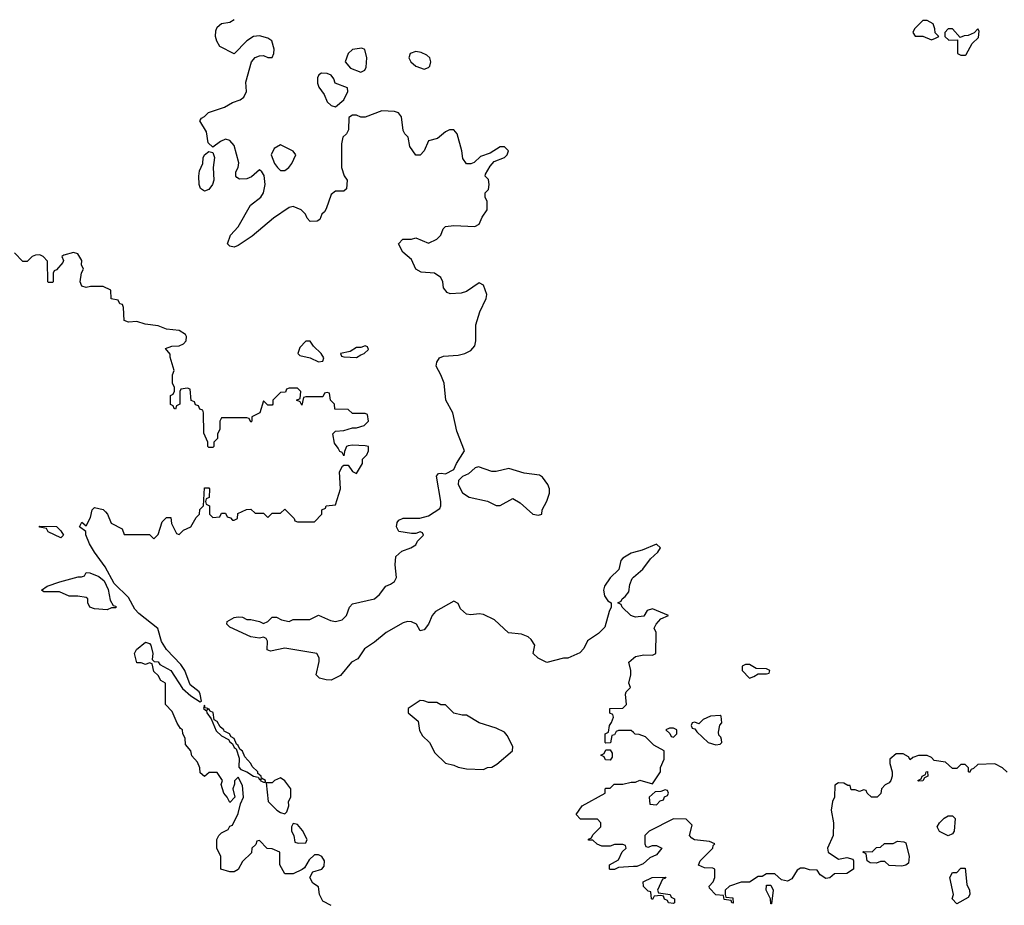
# Model space of a CAD drawing. Header units: inches. Extents: x 2601469 to 2753575, y 449403 to 582909.
# Tile 253 of 256: x 2677095 to 2681755, y 504199 to 508390. Entities that reach past the tile are written whole.
import ezdxf

# ---------------------------------------------------------------- set-up
doc = ezdxf.new("R2010")
doc.units = ezdxf.units.IN
doc.header["$MEASUREMENT"] = 0
doc.layers.add('C6570', color=7, linetype='Continuous')
doc.layers.add('C6580', color=7, linetype='Continuous')

msp = doc.modelspace()

# ---------------------------------------------------------------- linework, layer by layer
at = {"layer": 'C6570', "color": 4}
for points, elevation in [([(2680000, 505868), (2679990, 505865.2), (2679950, 505842), (2679941, 505830), (2679931.6, 505788.4), (2679890, 505748), (2679862.8, 505710), (2679858.8, 505690), (2679863.5, 505663.5), (2679879.6, 505639.6), (2679894, 505630), (2679894, 505610), (2679884.7, 505590), (2679865.4, 505514.6), (2679835.3, 505484.7), (2679782, 505450), (2679765.4, 505414.6), (2679746, 505394), (2679690, 505368), (2679668.4, 505368.4), (2679590, 505348.7), (2679548.7, 505368.7), (2679526, 505390), (2679534, 505430), (2679516.6, 505456.6), (2679502, 505470), (2679470, 505482.7), (2679409.2, 505489.2), (2679342, 505550), (2679290, 505575.3), (2679270, 505579), (2679230, 505573.2), (2679210, 505577.2), (2679182, 505602), (2679170, 505628), (2679150, 505638), (2679062.8, 505590), (2679047.3, 505570), (2679030, 505528.7), (2679010, 505502), (2678990, 505498), (2678973.2, 505530), (2678950, 505540.5), (2678930, 505541.3), (2678910, 505536.3), (2678830.5, 505490), (2678775.1, 505444.9), (2678726.6, 505413.4), (2678695.3, 505364.7), (2678666, 505350), (2678613.5, 505286.5), (2678570, 505265.2), (2678545.6, 505265.6), (2678514, 505274), (2678498, 505290), (2678512.9, 505352.9), (2678513.2, 505370), (2678502, 505390), (2678350, 505415.6), (2678282, 505402), (2678267.3, 505407.3), (2678268.9, 505448.9), (2678262, 505462), (2678250, 505468.7), (2678230, 505463.7), (2678189.6, 505469.6), (2678090, 505515.3), (2678075.3, 505530), (2678078, 505542), (2678110, 505561), (2678130, 505564.7), (2678150, 505562), (2678170, 505552), (2678190, 505552), (2678230, 505542), (2678250, 505532), (2678270, 505542), (2678290, 505562), (2678310, 505562), (2678334, 505550), (2678370, 505542), (2678390, 505552), (2678468.4, 505551.6), (2678510, 505571.3), (2678566.4, 505546.4), (2678590, 505542.8), (2678622, 505550), (2678642.7, 505570), (2678657, 505610), (2678670, 505624.9), (2678775.3, 505650), (2678799, 505670), (2678828, 505710), (2678850, 505718), (2678870, 505732), (2678879, 505750), (2678872.7, 505810), (2678875.3, 505850), (2678904.7, 505875.3), (2678946, 505890), (2678970, 505904.7), (2678978, 505922), (2679006, 505950), (2679002, 505962), (2678990, 505966), (2678970, 505958), (2678950, 505958), (2678890, 505968), (2678878, 505990), (2678882, 506010), (2678890, 506022), (2678910, 506031), (2678988.9, 506031.1), (2679030, 506042), (2679083.1, 506076.9), (2679088.7, 506090), (2679089, 506110), (2679068, 506230), (2679078, 506242), (2679090, 506244.7), (2679110, 506241), (2679150, 506262), (2679162, 506290), (2679201.2, 506350), (2679163.5, 506443.5), (2679145.1, 506530), (2679111.5, 506590), (2679104, 506670), (2679089.2, 506710), (2679066, 506750), (2679069, 506770), (2679082, 506790), (2679101.6, 506798.4), (2679170, 506802.4), (2679202, 506810), (2679230, 506824.9), (2679250, 506846.8), (2679254.5, 506870), (2679254.8, 506945.2), (2679272.3, 507007.7), (2679302.7, 507070), (2679306, 507090), (2679290, 507134), (2679270, 507144), (2679210, 507104), (2679184.5, 507095.5), (2679133.2, 507093.2), (2679119, 507099), (2679101.2, 507121.2), (2679097.2, 507150), (2679089, 507170), (2679058, 507190), (2678994.8, 507194.8), (2678970, 507209), (2678950, 507255.3), (2678908.7, 507290), (2678888, 507330), (2678908.4, 507351.6), (2678950, 507352), (2678970, 507358), (2679030, 507332), (2679070, 507352), (2679088, 507370), (2679100.2, 507399.8), (2679110, 507411.3), (2679150, 507416), (2679248.9, 507411.1), (2679270, 507422), (2679284.1, 507455.9), (2679308, 507490), (2679308, 507530), (2679298, 507550), (2679298, 507570), (2679313.6, 507586.4), (2679318, 507610), (2679313.6, 507633.6), (2679298, 507650), (2679300.4, 507659.6), (2679322.7, 507697.3), (2679341.2, 507718.8), (2679390, 507738), (2679402, 507750), (2679408, 507770), (2679390, 507788), (2679370, 507788), (2679322, 507758), (2679276.9, 507743.1), (2679246, 507714), (2679230, 507708), (2679210, 507708), (2679192.9, 507732.9), (2679188, 507770), (2679165.2, 507850), (2679150, 507869), (2679130, 507869.3), (2679110, 507859.3), (2679072.4, 507827.6), (2679030, 507817.2), (2679010, 507768.7), (2678990, 507749), (2678970, 507748.7), (2678942, 507790), (2678934, 507834), (2678918, 507850), (2678910, 507866), (2678902, 507930), (2678888.9, 507948.9), (2678870, 507955.3), (2678810, 507958), (2678730, 507928.7), (2678710, 507928.7), (2678690, 507938), (2678670, 507938), (2678652.7, 507927.3), (2678651.6, 507868.4), (2678642, 507850), (2678625.2, 507834.8), (2678618, 507802), (2678618.8, 507690), (2678631.1, 507651.1), (2678644.7, 507630), (2678642, 507590), (2678630, 507578), (2678590, 507578), (2678570, 507562), (2678545.2, 507494.8), (2678538.5, 507481.5), (2678524.7, 507470), (2678516, 507444), (2678503.6, 507436.4), (2678470, 507435.3), (2678455.3, 507450), (2678448, 507470), (2678428, 507490), (2678390, 507505.2), (2678370, 507501.2), (2678296, 507450), (2678195.2, 507364.8), (2678130, 507321.2), (2678110, 507314), (2678090, 507319), (2678079, 507330), (2678093.2, 507370), (2678129.2, 507410), (2678187.3, 507512.7), (2678237.2, 507550), (2678249.2, 507570), (2678257.2, 507610), (2678252.7, 507652.7), (2678242, 507670), (2678230, 507679), (2678193.2, 507646.8), (2678170, 507637.2), (2678135.3, 507635.3), (2678123.1, 507643.1), (2678118, 507650), (2678118, 507670), (2678128.7, 507690), (2678132.5, 507712.5), (2678110, 507795.3), (2678090, 507819), (2678070, 507824), (2678046.4, 507813.6), (2678010, 507786), (2677987.2, 507807.2), (2677979.3, 507859.3), (2677948.4, 507911.6), (2677955.3, 507924.7), (2677970, 507932), (2677989.3, 507950.7), (2678064.7, 507975.3), (2678102, 507998), (2678138, 508010), (2678156.5, 508023.5), (2678169, 508050), (2678165.6, 508094.4), (2678193.2, 508190), (2678209.5, 508210.5), (2678230, 508218.8), (2678250, 508220.7), (2678270, 508211), (2678290, 508211.3), (2678298, 508230), (2678299.5, 508250), (2678288, 508290), (2678270, 508302), (2678230, 508313.2), (2678202, 508310), (2678170, 508289.2), (2678110, 508228.7), (2678043.1, 508263.1), (2678028.4, 508288.4), (2678022, 508310), (2678023.1, 508336.9), (2678030, 508354), (2678050, 508372), (2678090, 508378), (2678110, 508391.3)], 4), ([(2678570, 504198), (2678530, 504218), (2678514, 504250), (2678510, 504286), (2678483.1, 504303.1), (2678468, 504330), (2678482, 504358), (2678526, 504370), (2678536.4, 504383.6), (2678538, 504410), (2678526, 504430), (2678510, 504438), (2678490, 504438), (2678465.4, 504414.6), (2678443.6, 504376.4), (2678431.6, 504368.4), (2678390, 504348.7), (2678350, 504348.7), (2678326, 504390), (2678326, 504450), (2678290, 504466), (2678267.3, 504467.3), (2678230, 504506), (2678218, 504502), (2678212.7, 504487.3), (2678194, 504470), (2678192.7, 504447.3), (2678150, 504406), (2678130, 504368), (2678110, 504358), (2678090, 504358), (2678048, 504370), (2678048, 504430), (2678029.1, 504469.1), (2678028.7, 504510), (2678038, 504530), (2678050, 504542), (2678082, 504558), (2678090, 504574), (2678102, 504578), (2678130, 504634), (2678140.4, 504679.6), (2678155.3, 504710), (2678150, 504766), (2678130, 504806), (2678112.7, 504787.3), (2678112.7, 504772.7), (2678104.7, 504750), (2678114, 504710), (2678090, 504686), (2678078, 504710), (2678061.2, 504730), (2678049, 504770), (2678055.3, 504790), (2678030, 504828), (2677992.7, 504827.3), (2677970, 504808), (2677950, 504826), (2677948, 504850), (2677936.4, 504876.4), (2677910, 504906), (2677906, 504930), (2677880.4, 504960.4), (2677878, 504990), (2677868, 505010), (2677866, 505030), (2677856.4, 505036.4), (2677840.2, 505060.2), (2677816.4, 505116.4), (2677786, 505150), (2677786, 505250), (2677763.1, 505263.1), (2677750, 505286), (2677730, 505306), (2677722, 505342), (2677710, 505346), (2677690, 505338), (2677670, 505346), (2677650, 505346), (2677638, 505390), (2677648, 505410), (2677690, 505444.7), (2677710, 505438), (2677716, 505430), (2677724.7, 505390), (2677722, 505362), (2677732, 505352), (2677750, 505351.3), (2677758, 505338), (2677810.6, 505310.6), (2677865.4, 505225.4), (2677904.7, 505190), (2677950, 505162), (2677955.3, 505164.7), (2677950, 505198), (2677944, 505210), (2677902, 505242), (2677877.2, 505310), (2677858.6, 505338.6), (2677789.5, 505409.5), (2677767, 505447), (2677749.3, 505509.3), (2677659.6, 505579.6), (2677640.4, 505600.4), (2677610, 505655.1), (2677542, 505722), (2677500.1, 505800.1), (2677449.6, 505869.6), (2677426, 505910), (2677408.4, 505951.6), (2677408.4, 505968.4), (2677378, 505990), (2677390, 506012), (2677410, 505994), (2677430, 506034), (2677438, 506070), (2677450, 506082), (2677490, 506071.3), (2677501.4, 506061.4), (2677511, 506050), (2677527.7, 506007.7), (2677579.8, 505979.8), (2677590, 505954), (2677710, 505954), (2677730, 505934), (2677750, 505954), (2677770, 506014), (2677790, 506034), (2677810, 506034), (2677814, 506006), (2677838, 505958), (2677850, 505954), (2677870, 505974), (2677906, 505990), (2677930, 506034), (2677946, 506050), (2677948.4, 506071.6), (2677966, 506090), (2677970, 506174), (2677990, 506174), (2677994, 506170), (2677991.6, 506128.4), (2677978, 506122), (2677974, 506110), (2677978, 506098), (2677994, 506090), (2677994, 506050), (2678010, 506034), (2678042, 506038), (2678050, 506054), (2678070, 506054), (2678078, 506038), (2678092.7, 506032.7), (2678102, 506022), (2678110, 506022), (2678126, 506030), (2678127.3, 506052.7), (2678168.4, 506071.6), (2678190, 506074), (2678210, 506054), (2678250, 506054), (2678270, 506034), (2678290, 506054), (2678330, 506054), (2678350, 506074), (2678394, 506030), (2678398, 506018), (2678410, 506014), (2678490, 506014), (2678526, 506050), (2678526, 506070), (2678542, 506078), (2678546, 506090), (2678590, 506094), (2678613.2, 506170), (2678609, 506250), (2678623.1, 506276.9), (2678630, 506282), (2678650, 506282), (2678670, 506252), (2678690, 506242), (2678718, 506290), (2678718, 506310), (2678738, 506330), (2678746, 506350), (2678746, 506370), (2678730, 506374), (2678670, 506377.2), (2678650, 506374), (2678642, 506370), (2678632.7, 506347.3), (2678630, 506326), (2678622, 506342), (2678610, 506346), (2678603.1, 506363.1), (2678585.6, 506385.6), (2678578, 506430), (2678590, 506442), (2678630, 506446), (2678670, 506458), (2678690, 506458), (2678726, 506470), (2678746, 506490), (2678742, 506522), (2678730, 506526), (2678670, 506526), (2678650, 506546), (2678587.3, 506547.3), (2678586, 506570), (2678566, 506590), (2678562, 506622), (2678550, 506626), (2678538, 506622), (2678530, 506606), (2678450, 506606), (2678438, 506602), (2678430, 506566), (2678422, 506582), (2678406, 506590), (2678422, 506598), (2678426, 506630), (2678410, 506646), (2678370, 506646), (2678358, 506642), (2678352.7, 506627.3), (2678330, 506626), (2678314, 506610), (2678294, 506590), (2678294, 506570), (2678290, 506566), (2678270, 506566), (2678250, 506586), (2678232, 506530), (2678194, 506510), (2678194, 506490), (2678190, 506486), (2678182, 506502), (2678170, 506506), (2678050, 506506), (2678042, 506490), (2678042, 506450), (2678032, 506430), (2678031.6, 506408.4), (2678014, 506390), (2678014, 506370), (2678010, 506366), (2677990, 506366), (2677986, 506370), (2677986, 506390), (2677967.3, 506432.7), (2677966, 506530), (2677962, 506542), (2677947.3, 506547.3), (2677942, 506562), (2677927.3, 506567.3), (2677922, 506582), (2677907.3, 506587.3), (2677902, 506642), (2677890, 506646), (2677858, 506642), (2677854, 506630), (2677854, 506570), (2677838, 506562), (2677832.7, 506547.3), (2677826, 506550), (2677822, 506562), (2677808.9, 506568.9), (2677808.9, 506611.1), (2677822, 506618), (2677827.3, 506632.7), (2677828, 506650), (2677818, 506670), (2677818, 506710), (2677826, 506730), (2677807.3, 506792.7), (2677807.3, 506807.3), (2677786, 506834), (2677815.3, 506844.7), (2677850, 506846), (2677870, 506856), (2677884, 506870), (2677885.2, 506890), (2677879.5, 506899.5), (2677850, 506919.3), (2677790, 506926), (2677750, 506941.2), (2677689.2, 506949.2), (2677650, 506962), (2677610, 506958), (2677590, 506966), (2677587.3, 507027.3), (2677582, 507042), (2677570, 507046), (2677562, 507062), (2677528.7, 507068.7), (2677526, 507110), (2677490, 507128), (2677430, 507128), (2677410, 507122), (2677389.1, 507129.1), (2677382, 507150), (2677388.4, 507191.6), (2677398, 507210), (2677388, 507230), (2677388.7, 507250), (2677370, 507282), (2677350, 507288.7), (2677303.6, 507276.4), (2677294, 507270), (2677302, 507250), (2677299.6, 507240.4), (2677270, 507206), (2677258, 507202), (2677254, 507190), (2677254, 507150), (2677250, 507146), (2677230, 507146), (2677228, 507150), (2677227.3, 507247.3), (2677206, 507270), (2677190, 507278), (2677170, 507275.3), (2677154, 507270), (2677130, 507246), (2677110, 507246), (2677070, 507286)], 8), ([(2680000, 505565.6), (2679988, 505570), (2679946, 505610), (2679942, 505622), (2679926, 505630), (2679942, 505638), (2679946, 505650), (2679960.4, 505659.6), (2679978, 505682), (2679983.1, 505716.9), (2679994, 505746), (2680000, 505751.3)], 4), ([(2680000, 505016.4), (2679990, 505026), (2679930, 505026), (2679918, 505022), (2679910, 505006), (2679898, 505002), (2679892, 504968), (2679870, 504966), (2679866, 504970), (2679866, 505010), (2679882, 505018), (2679886, 505050), (2679896.4, 505063.6), (2679906, 505090), (2679902, 505102), (2679888.4, 505108.4), (2679888, 505130), (2679950, 505132), (2679968, 505150), (2679962, 505198), (2679966, 505210), (2679986, 505230), (2679978, 505250), (2679988, 505290), (2679988, 505310), (2679978, 505350), (2680000, 505367.9)], 4), ([(2680000, 504382.1), (2679930, 504378), (2679910, 504368.7), (2679890, 504368.7), (2679886, 504370), (2679886, 504390), (2679930, 504414), (2679947.3, 504452.7), (2679966, 504470), (2679962, 504482), (2679950, 504486), (2679910, 504486), (2679890, 504479), (2679850, 504479), (2679828.4, 504488.4), (2679807.3, 504507.3), (2679788, 504508), (2679787.3, 504512.7), (2679802, 504518), (2679807.3, 504532.7), (2679846, 504570), (2679846, 504590), (2679830, 504606), (2679750, 504606), (2679728.7, 504628.7), (2679758, 504670), (2679866, 504730), (2679866, 504750), (2679870, 504754), (2679890, 504754), (2679908.4, 504771.6), (2679950, 504772), (2679990, 504782), (2680000, 504782)], 4)]:
    msp.add_lwpolyline(points, dxfattribs=dict(at, elevation=elevation))
for points, elevation in [([(2678715.3, 508255.3), (2678670.6, 508249.4), (2678650.5, 508229.5), (2678636, 508190), (2678661.1, 508161.1), (2678710, 508141), (2678729.4, 508150.6), (2678735.3, 508164.7), (2678737.6, 508210), (2678729.1, 508249.1)], 4), ([(2678970, 508238.7), (2678942.8, 508230), (2678936.3, 508210), (2678947.3, 508190), (2678970, 508170.5), (2679010, 508156.3), (2679030, 508164), (2679036, 508170), (2679040.9, 508190), (2679036, 508210), (2679022, 508222), (2678994.9, 508234.9)], 4), ([(2678523.6, 508136.4), (2678511.6, 508128.4), (2678505.4, 508114.6), (2678504.7, 508090), (2678511.3, 508070), (2678536, 508036), (2678550, 508002), (2678570, 507984.7), (2678590, 507978), (2678628.9, 508011.1), (2678648, 508050), (2678647.3, 508067.3), (2678588.9, 508088.9), (2678582, 508110), (2678570, 508128), (2678550, 508135.3)], 4), ([(2677970, 507578), (2677951.7, 507591.7), (2677944.7, 507610), (2677942.4, 507650), (2677946, 507674), (2677962.7, 507710), (2677963.3, 507736.7), (2677970, 507751), (2677990, 507766), (2678010, 507762), (2678017.3, 507737.3), (2678010.7, 507690), (2678014.8, 507630), (2678007.3, 507610), (2677990, 507586)], 4), ([(2678330, 507798), (2678299.6, 507780.4), (2678286, 507750), (2678301, 507710), (2678316, 507690), (2678330, 507676), (2678350, 507676), (2678368.7, 507690), (2678384, 507710), (2678402, 507750), (2678390, 507768)], 4), ([(2678470, 506868.7), (2678450, 506868.7), (2678420.7, 506839.3), (2678411.3, 506810), (2678421.4, 506801.4), (2678470.6, 506790.6), (2678510, 506771.3), (2678530, 506774), (2678534, 506790), (2678522.7, 506810), (2678485.1, 506845.1)], 8), ([(2678730, 506846), (2678710, 506838), (2678690, 506838), (2678659.6, 506820.4), (2678614, 506810), (2678618, 506798), (2678630, 506794), (2678690, 506792), (2678710, 506804.7), (2678726, 506810), (2678746, 506830), (2678742, 506842)], 8), ([(2679266, 506274), (2679251.1, 506268.9), (2679219.8, 506240.2), (2679191.1, 506228.9), (2679172, 506210), (2679171.3, 506190), (2679190.7, 506150.7), (2679222, 506130), (2679310, 506111), (2679350, 506091), (2679370, 506091), (2679430, 506124.7), (2679464, 506104), (2679524.7, 506050), (2679550, 506044.7), (2679566, 506050), (2679568, 506070), (2679590, 506112), (2679602.7, 506150), (2679602.7, 506170), (2679595.1, 506190), (2679570, 506225.2), (2679554.9, 506234.9), (2679483.3, 506243.3), (2679410, 506266), (2679350, 506252.3), (2679330, 506252.3)], 4), ([(2677290, 505938), (2677230, 505966), (2677222, 505982), (2677190, 505988), (2677187.3, 505992.7), (2677270, 505991), (2677290, 505971.3), (2677302, 505950)], 8), ([(2677510, 505598), (2677450, 505602), (2677428, 505610), (2677418, 505630), (2677418, 505650), (2677410, 505655.3), (2677370, 505662), (2677330, 505662), (2677283.1, 505683.1), (2677210, 505682), (2677198, 505690), (2677226, 505710), (2677286, 505730), (2677372.7, 505752.7), (2677387.3, 505752.7), (2677402, 505758), (2677410, 505774), (2677427.3, 505772.7), (2677470, 505754.8), (2677494.9, 505734.9), (2677513.7, 505693.7), (2677523.6, 505643.6), (2677538, 505618), (2677550, 505614), (2677550, 505606), (2677530, 505606)], 8), ([(2677970, 505146), (2677966, 505130), (2677979.8, 505119.8), (2677981, 505110), (2678001, 505081), (2678024.5, 505024.5), (2678050, 505001), (2678083.5, 504983.5), (2678090, 504972), (2678102.8, 504962.8), (2678110, 504946), (2678119.8, 504939.8), (2678134.8, 504894.8), (2678132, 504852), (2678142, 504842), (2678171.1, 504831.1), (2678202, 504810), (2678224.7, 504804.7), (2678230, 504794), (2678238, 504798), (2678234, 504790), (2678250, 504782), (2678258, 504782), (2678258, 504790), (2678240.4, 504800.4), (2678238, 504810), (2678223.1, 504823.1), (2678222, 504830), (2678195.5, 504855.5), (2678189, 504870), (2678161.6, 504901.6), (2678150, 504928.7), (2678137.2, 504937.2), (2678130, 504955.3), (2678121.2, 504961.2), (2678110, 504988), (2678096.5, 504996.5), (2678088, 505010), (2678063.2, 505023.2), (2678061.2, 505030), (2678043.7, 505043.7), (2678030, 505068.7), (2678016.4, 505076.4), (2678011.2, 505111.2), (2677997.2, 505117.2), (2677990, 505128), (2677982, 505122), (2677986, 505130), (2677973.6, 505133.6)], 8), ([(2678990, 505168), (2678934, 505130), (2678934, 505110), (2678982, 505070), (2678986.8, 505026.8), (2679001.4, 505001.4), (2679034.8, 504970), (2679060.7, 504920.7), (2679110, 504872), (2679150, 504862), (2679170, 504852), (2679210, 504844.7), (2679290, 504842), (2679308.9, 504851.1), (2679330, 504852), (2679353.6, 504866.4), (2679428, 504930), (2679428.7, 504950), (2679403.1, 505003.1), (2679390, 505018), (2679350, 505038), (2679270, 505062), (2679210, 505099), (2679190, 505099), (2679150, 505109), (2679110, 505148), (2679088.4, 505148.4), (2679070, 505158), (2679030, 505158), (2679007.3, 505167.3)], 8), ([(2679890, 504886), (2679867.3, 504887.3), (2679862, 504902), (2679846, 504910), (2679862, 504918), (2679870, 504934), (2679890, 504934), (2679899.6, 504919.6), (2679899.6, 504900.4)], 4), ([(2678330, 504802), (2678302, 504790), (2678290, 504778), (2678262, 504778), (2678271.3, 504690), (2678312, 504650), (2678330, 504638), (2678350, 504632), (2678359, 504641), (2678368.7, 504670), (2678368, 504690), (2678378, 504710), (2678378, 504750), (2678350, 504788)], 8), ([(2678390, 504586), (2678382, 504570), (2678382, 504550), (2678392, 504530), (2678398, 504498), (2678412.7, 504492.7), (2678450, 504494), (2678455.3, 504510), (2678433.6, 504553.6), (2678410, 504582)], 8)]:
    msp.add_lwpolyline(points, close=True, dxfattribs=dict(at, elevation=elevation))
at = {"layer": 'C6580', "color": 4, "elevation": 4}
for points in [[(2681390, 508386), (2681370, 508386), (2681330, 508346), (2681322, 508330), (2681332.7, 508312.7), (2681370, 508312), (2681410, 508294), (2681430, 508302), (2681446, 508310), (2681428, 508328), (2681427.3, 508347.3), (2681418, 508370)], [(2681630, 508346), (2681612, 508328), (2681584.7, 508315.3), (2681566, 508314), (2681546, 508306), (2681510, 508346), (2681490, 508346), (2681474, 508330), (2681474, 508310), (2681492.7, 508292.7), (2681534, 508294), (2681534, 508230), (2681550, 508222), (2681570, 508222), (2681575.3, 508224.7), (2681603.1, 508276.9), (2681633.6, 508306.4), (2681636.4, 508336.4)], [(2680550, 505338), (2680530, 505338), (2680514, 505330), (2680514, 505310), (2680550, 505274), (2680570, 505282), (2680590, 505294), (2680630, 505294), (2680642, 505298), (2680646, 505310), (2680630, 505318), (2680580.4, 505320.4)], [(2680410, 505098), (2680365.4, 505094.6), (2680330, 505078), (2680310, 505058), (2680290, 505066), (2680278, 505062), (2680274, 505050), (2680278, 505038), (2680290, 505034), (2680299.6, 505019.6), (2680354, 504970), (2680390, 504958), (2680410, 504962), (2680418, 504970), (2680416.4, 504983.6), (2680414, 504994), (2680404, 505004), (2680402, 505018), (2680408.4, 505051.6), (2680418, 505062), (2680414.6, 505094.6)], [(2680190, 505038), (2680170, 505038), (2680154, 505030), (2680172.7, 505012.7), (2680178, 504998), (2680190, 504994), (2680206, 505010), (2680206, 505030)], [(2681350, 504786), (2681346, 504790), (2681362, 504798), (2681366, 504810), (2681382, 504818), (2681386, 504830), (2681391.6, 504831.6), (2681394, 504810), (2681378, 504802), (2681370, 504788)], [(2680150, 504746), (2680130, 504738), (2680103.6, 504736.4), (2680074, 504710), (2680078, 504678), (2680110, 504674), (2680127.3, 504692.7), (2680142, 504698), (2680147.3, 504712.7), (2680162, 504718), (2680166, 504730), (2680162, 504742)], [(2681490, 504528), (2681448, 504548), (2681438, 504570), (2681448, 504590), (2681470, 504612), (2681490, 504622), (2681510, 504622), (2681522, 504610), (2681518, 504550), (2681510, 504538)], [(2681270, 504384), (2681210, 504388), (2681190, 504406), (2681170, 504406), (2681150, 504398), (2681120.4, 504400.4), (2681106, 504410), (2681102, 504442), (2681086, 504450), (2681090, 504454), (2681130, 504452), (2681150, 504472), (2681170, 504474), (2681188.4, 504491.6), (2681230, 504492), (2681250, 504502), (2681279.6, 504499.6), (2681290, 504494), (2681304.7, 504430), (2681302, 504398), (2681290, 504388.7)], [(2681530, 504206), (2681508.9, 504228.9), (2681515.3, 504250), (2681498, 504330), (2681510, 504354), (2681530, 504354), (2681550, 504374), (2681570, 504374), (2681578, 504298), (2681591.3, 504270), (2681592, 504250), (2681583.6, 504236.4)], [(2680190, 504208), (2680166, 504210), (2680162, 504222), (2680147.3, 504227.3), (2680142, 504242), (2680130, 504246), (2680098, 504242), (2680090, 504226), (2680086, 504230), (2680082, 504262), (2680070, 504266), (2680047.3, 504287.3), (2680046, 504310), (2680088.9, 504331.1), (2680152.7, 504332.7), (2680150, 504326), (2680138, 504322), (2680114, 504270), (2680118, 504258), (2680174, 504250), (2680178, 504238), (2680194, 504230), (2680194, 504210)], [(2680650, 504206), (2680648, 504230), (2680628, 504270), (2680630, 504294), (2680650, 504294), (2680662, 504270), (2680654, 504206)]]:
    msp.add_lwpolyline(points, close=True, dxfattribs=at)
for points in [[(2680000, 505751.3), (2680044, 505790), (2680080.9, 505839.1), (2680115.3, 505870), (2680128, 505890), (2680110, 505908), (2680040.7, 505879.3), (2680000, 505868)], [(2680000, 505367.9), (2680010, 505376), (2680050, 505384.7), (2680090, 505382), (2680106, 505390), (2680108, 505490), (2680098, 505510), (2680108, 505530), (2680130, 505554), (2680166, 505570), (2680090, 505602), (2680065.4, 505594.6), (2680050, 505568), (2680010, 505562), (2680000, 505565.6)], [(2680000, 504782), (2680010, 504782), (2680030, 504791.3), (2680090, 504774), (2680128, 504830), (2680128.4, 504851.6), (2680146, 504890), (2680146, 504930), (2680096.4, 504956.4), (2680056.4, 504996.4), (2680027.3, 505007.3), (2680008.4, 505008.4), (2680000, 505016.4)], [(2681768.9, 504828.9), (2681746, 504850), (2681710, 504868), (2681630, 504866), (2681610, 504846), (2681598, 504842), (2681590, 504828), (2681586, 504830), (2681586, 504850), (2681570, 504866), (2681550, 504866), (2681530, 504846), (2681510, 504846), (2681476.4, 504876.4), (2681424, 504884), (2681410, 504898), (2681390, 504908), (2681350, 504908), (2681322, 504898), (2681310, 504888), (2681302, 504902), (2681276.4, 504916.4), (2681243.6, 504916.4), (2681214, 504890), (2681214, 504870), (2681224.7, 504830), (2681224.7, 504810), (2681218, 504790), (2681210, 504778), (2681191.6, 504768.4), (2681174, 504750), (2681171.6, 504728.4), (2681154, 504710), (2681126, 504710), (2681106, 504730), (2681102, 504742), (2681090, 504746), (2681070, 504738), (2681050, 504746), (2681030, 504746), (2681026, 504766), (2681014, 504766), (2680996.4, 504776.4), (2680970, 504778), (2680952.7, 504767.3), (2680952, 504710), (2680942, 504690), (2680936, 504650), (2680946.8, 504590), (2680946, 504530), (2680918, 504470), (2680919.6, 504459.6), (2680922, 504450), (2680970, 504418), (2681010, 504424.7), (2681038, 504418), (2681042, 504410), (2681042, 504370), (2681010.6, 504349.4), (2680951.6, 504348.4), (2680930, 504328.7), (2680910, 504326), (2680883.1, 504343.1), (2680870, 504366), (2680832.7, 504367.3), (2680810, 504375.3), (2680790, 504374), (2680775.3, 504364.7), (2680750, 504324), (2680730, 504314), (2680700.2, 504320.2), (2680670, 504348), (2680630, 504348), (2680610, 504335.3), (2680590, 504335.3), (2680550, 504308.7), (2680510, 504308.7), (2680454, 504290), (2680434, 504270), (2680434, 504250), (2680438, 504238), (2680470, 504234), (2680471.6, 504208.4), (2680466, 504210), (2680462, 504222), (2680430, 504226), (2680426, 504246), (2680390, 504248.7), (2680360.4, 504280.4), (2680358, 504290), (2680378, 504310), (2680386, 504330), (2680386, 504370), (2680375.3, 504375.3), (2680336.4, 504376.4), (2680308.4, 504388.4), (2680315.3, 504410), (2680375.3, 504470), (2680378, 504482), (2680386, 504490), (2680360.4, 504500.4), (2680288.9, 504508.9), (2680276.4, 504516.4), (2680266, 504530), (2680278, 504578), (2680250, 504606), (2680190, 504608), (2680074, 504550), (2680054, 504530), (2680054, 504490), (2680058, 504478), (2680070, 504474), (2680090, 504482), (2680110, 504482), (2680134, 504470), (2680110, 504438), (2680076.9, 504423.1), (2680045.4, 504394.6), (2680016.9, 504383.1), (2680000, 504382.1)]]:
    msp.add_lwpolyline(points, dxfattribs=at)

doc.saveas('drawing.dxf')
